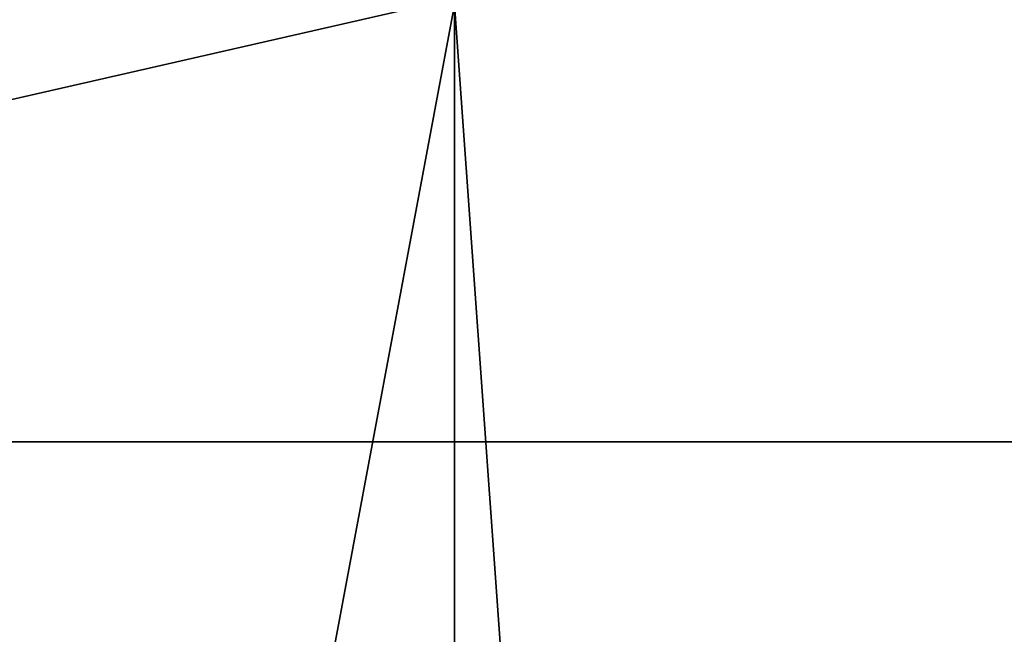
# Model space of a CAD drawing. Header units: millimetres. Extents: x -348 to 175, y 0 to 247.
# Tile 32 of 196: x -133.913 to -132.786, y 59.78 to 60.483. Entities that reach past the tile are written whole.
import ezdxf

# ---------------------------------------------------------------- set-up
doc = ezdxf.new("R2010")
doc.units = ezdxf.units.MM
doc.header["$LTSCALE"] = 65.185185
for name, color, linetype in [('1548', 7, 'CONTINUOUS'), ('1550', 7, 'CONTINUOUS'), ('1558', 7, 'CONTINUOUS'), ('1559', 7, 'CONTINUOUS'), ('1621', 7, 'CONTINUOUS'), ('1622', 7, 'CONTINUOUS')]:
    doc.layers.add(name, color=color, linetype=linetype)

msp = doc.modelspace()

# ---------------------------------------------------------------- linework, layer by layer
at = {"layer": '1548', "linetype": 'CONTINUOUS'}
for points in [[(-135.64, 26, -10.4332), (-132.25, 26), (-135.6405, 60, -10.434), (-135.64, 26, -10.4332)], [(-135.6405, 60, -10.434), (-132.25, 26), (-132.25, 60), (-135.6405, 60, -10.434)]]:
    msp.add_3dface(points, dxfattribs=at)
at = {"layer": '1550', "linetype": 'CONTINUOUS'}
for points in [[(-143.6651, 60.5, -19.4967), (-133.4151, 60.5, -12.0496), (-143.6652, 5.8, -19.4967), (-143.6651, 60.5, -19.4967)], [(-143.6652, 5.8, -19.4967), (-133.4151, 60.5, -12.0496), (-133.4151, 5.8, -12.0495), (-143.6652, 5.8, -19.4967)], [(-129.5, 60.5), (-129.5, 5.8), (-133.4151, 5.8, -12.0495), (-129.5, 60.5)], [(-133.4151, 60.5, -12.0496), (-129.5, 60.5), (-133.4151, 5.8, -12.0495), (-133.4151, 60.5, -12.0496)]]:
    msp.add_3dface(points, dxfattribs=at)
at = {"layer": '1558', "linetype": 'CONTINUOUS'}
for points in [[(-132.25, 60), (-135.64, 26, 10.4332), (-135.6405, 60, 10.434), (-132.25, 60)], [(-132.25, 26), (-135.64, 26, 10.4332), (-132.25, 60), (-132.25, 26)]]:
    msp.add_3dface(points, dxfattribs=at)
at = {"layer": '1559', "linetype": 'CONTINUOUS'}
for points in [[(-133.4151, 5.8, 12.0495), (-143.6651, 60.5, 19.4967), (-143.6652, 5.8, 19.4967), (-133.4151, 5.8, 12.0495)], [(-133.4151, 60.5, 12.0496), (-143.6651, 60.5, 19.4967), (-133.4151, 5.8, 12.0495), (-133.4151, 60.5, 12.0496)], [(-129.5, 5.8), (-129.5, 60.5), (-133.4151, 60.5, 12.0496), (-129.5, 5.8)], [(-129.5, 5.8), (-133.4151, 60.5, 12.0496), (-133.4151, 5.8, 12.0495), (-129.5, 5.8)]]:
    msp.add_3dface(points, dxfattribs=at)
at = {"layer": '1621', "linetype": 'CONTINUOUS'}
for points in [[(-132.25, 60), (-135.6405, 60, 10.434), (-131.2483, 61.0017, 0), (-132.25, 60)], [(-131.2483, 61.0017, 0), (-135.6405, 60, 10.434), (-134.8295, 61.0017, 11.022), (-131.2483, 61.0017, 0)]]:
    msp.add_3dface(points, dxfattribs=at)
at = {"layer": '1622', "linetype": 'CONTINUOUS'}
for points in [[(-138.9525, 61.0017, -15.1519), (-135.6405, 60, -10.434), (-133.2849, 61.0017, -8.499), (-138.9525, 61.0017, -15.1519)], [(-135.6405, 60, -10.434), (-132.25, 60), (-133.2849, 61.0017, -8.499), (-135.6405, 60, -10.434)], [(-132.25, 60), (-131.2483, 61.0017, 0), (-133.2849, 61.0017, -8.499), (-132.25, 60)]]:
    msp.add_3dface(points, dxfattribs=at)

doc.saveas('drawing.dxf')
